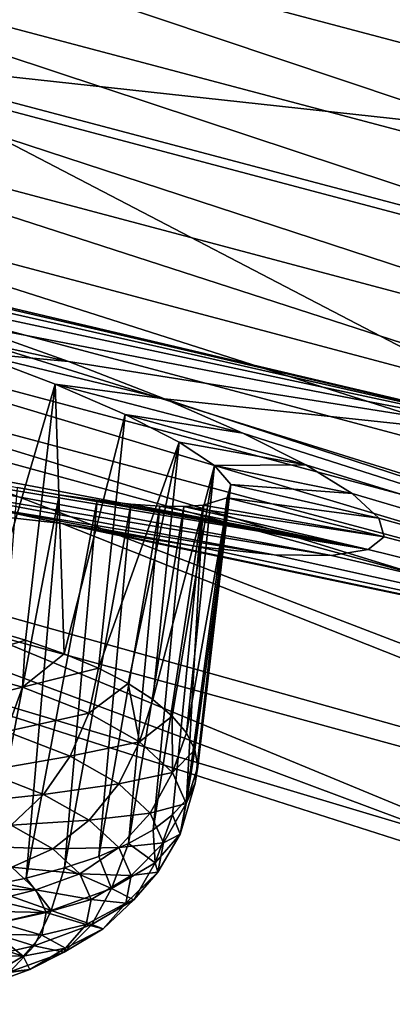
# Model space of a CAD drawing. Header units: metres. Extents: x -90 to 304, y -90 to 74.
# Tile 151 of 256: x 200.1 to 201.13, y -8.87 to -6.15. Entities that reach past the tile are written whole.
import ezdxf

# ---------------------------------------------------------------- set-up
doc = ezdxf.new("R2010")
doc.units = ezdxf.units.M
doc.layers.add('solid_21662050_350', color=7, linetype='CONTINUOUS')

msp = doc.modelspace()

# ---------------------------------------------------------------- linework, layer by layer
at = {"layer": 'solid_21662050_350'}
for points in [[(197.850784, -5.151348, 198.034546), (201.155548, -5.576381, 195.850189), (202.784698, -6.606556, 198.711609)], [(199.632965, -6.263085, 201.122528), (197.850784, -5.151348, 198.034546), (202.784698, -6.606556, 198.711609)], [(202.525772, -6.329112, 230.027863), (199.141342, -5.20013, 227.367416), (199.021606, -5.403484, 227.445847)], [(202.525772, -6.329112, 230.027863), (202.63591, -6.121811, 229.941345), (199.141342, -5.20013, 227.367416)], [(199.021606, -5.403484, 227.445847), (198.925659, -5.626532, 227.487061), (202.437485, -6.555686, 230.075394)], [(202.525772, -6.329112, 230.027863), (199.021606, -5.403484, 227.445847), (202.437485, -6.555686, 230.075394)], [(198.925659, -5.626532, 227.487061), (198.858185, -5.851297, 227.491531), (202.375412, -6.783344, 230.084183)], [(202.437485, -6.555686, 230.075394), (198.925659, -5.626532, 227.487061), (202.375412, -6.783344, 230.084183)], [(198.858185, -5.851297, 227.491531), (198.819046, -6.070451, 227.462112), (202.339386, -7.004715, 230.057098)], [(202.375412, -6.783344, 230.084183), (198.858185, -5.851297, 227.491531), (202.339386, -7.004715, 230.057098)], [(198.819046, -6.070451, 227.462112), (198.805008, -6.283668, 227.403015), (202.326462, -7.219544, 229.99855)], [(202.339386, -7.004715, 230.057098), (198.819046, -6.070451, 227.462112), (202.326462, -7.219544, 229.99855)], [(198.595154, -6.598042, 204.947311), (199.632965, -6.263085, 201.122528), (201.670166, -7.323365, 204.067566)], [(199.632965, -6.263085, 201.122528), (202.784698, -6.606556, 198.711609), (204.651443, -7.589382, 201.441513)], [(201.670166, -7.323365, 204.067566), (199.632965, -6.263085, 201.122528), (204.651443, -7.589382, 201.441513)], [(198.805008, -6.283668, 227.403015), (198.816193, -6.48987, 227.314453), (202.336731, -7.426744, 229.908768)], [(202.326462, -7.219544, 229.99855), (198.805008, -6.283668, 227.403015), (202.336731, -7.426744, 229.908768)], [(198.816193, -6.48987, 227.314453), (198.856003, -6.687011, 227.192886), (202.373337, -7.624181, 229.783951)], [(202.336731, -7.426744, 229.908768), (198.816193, -6.48987, 227.314453), (202.373337, -7.624181, 229.783951)], [(198.937683, -6.686353, 204.856888), (198.595154, -6.598042, 204.947311), (201.670166, -7.323365, 204.067566)], [(198.856003, -6.687011, 227.192886), (198.925507, -6.867187, 227.039795), (202.437256, -7.803876, 229.625549)], [(202.373337, -7.624181, 229.783951), (198.856003, -6.687011, 227.192886), (202.437256, -7.803876, 229.625549)], [(199.281067, -6.782461, 204.827637), (198.937683, -6.686353, 204.856888), (201.670166, -7.323365, 204.067566)], [(199.615494, -6.883555, 204.858063), (199.281067, -6.782461, 204.827637), (201.670166, -7.323365, 204.067566)], [(198.925507, -6.867187, 227.039795), (199.022232, -7.014195, 226.864136), (202.52623, -7.949586, 229.442734)], [(202.437256, -7.803876, 229.625549), (198.925507, -6.867187, 227.039795), (202.52623, -7.949586, 229.442734)], [(199.93721, -6.988712, 204.947601), (199.615494, -6.883555, 204.858063), (201.670166, -7.323365, 204.067566)], [(199.71402, -6.98171, 205.329132), (199.93721, -6.988712, 204.947601), (200.239471, -7.095994, 205.094971)], [(199.71402, -6.98171, 205.329132), (200.239471, -7.095994, 205.094971), (199.972595, -7.071144, 205.436066)], [(200.239471, -7.095994, 205.094971), (199.93721, -6.988712, 204.947601), (201.670166, -7.323365, 204.067566)], [(199.022232, -7.014195, 226.864136), (199.310211, -7.165946, 226.820633), (201.227432, -7.690819, 228.265823)], [(202.52623, -7.949586, 229.442734), (199.022232, -7.014195, 226.864136), (201.227432, -7.690819, 228.265823)], [(199.972595, -7.071144, 205.436066), (200.239471, -7.095994, 205.094971), (200.504547, -7.199329, 205.291931)], [(199.972595, -7.071144, 205.436066), (200.504547, -7.199329, 205.291931), (200.202835, -7.159225, 205.593643)], [(199.972595, -7.071144, 205.436066), (200.202835, -7.159225, 205.593643), (200.004715, -7.831143, 205.304184)], [(200.504547, -7.199329, 205.291931), (200.239471, -7.095994, 205.094971), (201.670166, -7.323365, 204.067566)], [(203.751312, -8.869046, 226.408066), (201.227432, -7.690819, 228.265823), (199.310211, -7.165946, 226.820633)], [(203.751312, -8.869046, 226.408066), (199.310211, -7.165946, 226.820633), (199.975769, -7.83555, 223.537415)], [(200.202835, -7.159225, 205.593643), (200.121353, -7.865202, 205.39238), (200.004715, -7.831143, 205.304184)], [(200.202835, -7.159225, 205.593643), (200.227478, -7.902405, 205.491852), (200.121353, -7.865202, 205.39238)], [(200.202835, -7.159225, 205.593643), (200.504547, -7.199329, 205.291931), (200.720734, -7.293916, 205.527008)], [(200.202835, -7.159225, 205.593643), (200.720734, -7.293916, 205.527008), (200.395981, -7.242749, 205.796204)], [(200.202835, -7.159225, 205.593643), (200.395981, -7.242749, 205.796204), (200.227478, -7.902405, 205.491852)], [(198.967392, -7.219681, 208.925735), (201.066422, -7.614829, 207.139526), (199.325775, -7.324488, 208.887238)], [(200.097504, -7.443686, 207.947525), (201.066422, -7.614829, 207.139526), (198.967392, -7.219681, 208.925735)], [(200.504547, -7.199329, 205.291931), (201.670166, -7.323365, 204.067566), (203.949539, -8.325487, 206.851059)], [(200.720734, -7.293916, 205.527008), (200.504547, -7.199329, 205.291931), (203.949539, -8.325487, 206.851059)], [(200.395981, -7.242749, 205.796204), (200.32196, -7.942345, 205.601486), (200.227478, -7.902405, 205.491852)], [(200.544464, -7.318504, 206.036041), (200.32196, -7.942345, 205.601486), (200.395981, -7.242749, 205.796204)], [(200.395981, -7.242749, 205.796204), (200.720734, -7.293916, 205.527008), (200.894531, -7.38111, 205.796661)], [(200.544464, -7.318504, 206.036041), (200.395981, -7.242749, 205.796204), (200.894531, -7.38111, 205.796661)], [(200.894531, -7.38111, 205.796661), (200.720734, -7.293916, 205.527008), (203.949539, -8.325487, 206.851059)], [(199.325775, -7.324488, 208.887238), (201.066422, -7.614829, 207.139526), (200.965225, -7.631606, 207.482193)], [(199.325775, -7.324488, 208.887238), (200.965225, -7.631606, 207.482193), (199.680603, -7.419188, 208.78299)], [(200.544464, -7.318504, 206.036041), (200.403748, -7.984583, 205.720108), (200.32196, -7.942345, 205.601486)], [(200.544464, -7.318504, 206.036041), (200.471939, -8.028657, 205.846405), (200.403748, -7.984583, 205.720108)], [(200.544464, -7.318504, 206.036041), (200.6427, -7.383564, 206.303833), (200.471939, -8.028657, 205.846405)], [(200.544464, -7.318504, 206.036041), (200.894531, -7.38111, 205.796661), (200.6427, -7.383564, 206.303833)], [(198.42894, -7.340259, 212.171707), (200.221054, -7.542711, 208.476929), (202.792221, -8.561565, 211.30603)], [(200.018616, -7.49985, 208.615555), (200.221054, -7.542711, 208.476929), (198.42894, -7.340259, 212.171707)], [(201.321777, -8.42044, 215.172028), (198.42894, -7.340259, 212.171707), (202.792221, -8.561565, 211.30603)], [(198.836792, -7.676495, 217.846817), (198.42894, -7.340259, 212.171707), (201.321777, -8.42044, 215.172028)], [(200.6427, -7.383564, 206.303833), (200.525787, -8.074085, 205.978989), (200.471939, -8.028657, 205.846405)], [(200.6427, -7.383564, 206.303833), (200.564713, -8.120368, 206.116409), (200.525787, -8.074085, 205.978989)], [(200.6427, -7.383564, 206.303833), (200.687286, -7.435477, 206.589508), (200.564713, -8.120368, 206.116409)], [(200.6427, -7.383564, 206.303833), (200.894531, -7.38111, 205.796661), (201.022095, -7.460784, 206.107803)], [(200.6427, -7.383564, 206.303833), (201.022095, -7.460784, 206.107803), (200.687286, -7.435477, 206.589508)], [(201.022095, -7.460784, 206.107803), (200.894531, -7.38111, 205.796661), (203.949539, -8.325487, 206.851059)], [(199.680603, -7.419188, 208.78299), (200.965225, -7.631606, 207.482193), (200.807098, -7.629216, 207.810989)], [(199.680603, -7.419188, 208.78299), (200.807098, -7.629216, 207.810989), (200.018616, -7.49985, 208.615555)], [(200.687286, -7.435477, 206.589508), (200.588287, -8.166999, 206.257156), (200.564713, -8.120368, 206.116409)], [(200.687286, -7.435477, 206.589508), (200.596252, -8.213468, 206.399704), (200.588287, -8.166999, 206.257156)], [(200.687286, -7.435477, 206.589508), (200.676834, -7.472346, 206.883224), (200.596252, -8.213468, 206.399704)], [(200.687286, -7.435477, 206.589508), (201.0952, -7.528503, 206.446457), (200.676834, -7.472346, 206.883224)], [(200.687286, -7.435477, 206.589508), (201.022095, -7.460784, 206.107803), (201.0952, -7.528503, 206.446457)], [(200.21376, -7.463788, 207.837708), (200.097504, -7.443686, 207.947525), (200.006439, -8.545247, 207.512497)], [(200.21376, -7.463788, 207.837708), (200.006439, -8.545247, 207.512497), (200.122925, -8.521162, 207.420883)], [(200.21376, -7.463788, 207.837708), (201.066422, -7.614829, 207.139526), (200.097504, -7.443686, 207.947525)], [(200.318649, -7.479088, 207.718399), (200.21376, -7.463788, 207.837708), (200.122925, -8.521162, 207.420883)], [(200.318649, -7.479088, 207.718399), (201.066422, -7.614829, 207.139526), (200.21376, -7.463788, 207.837708)], [(201.0952, -7.528503, 206.446457), (201.022095, -7.460784, 206.107803), (203.949539, -8.325487, 206.851059)], [(200.318649, -7.479088, 207.718399), (200.122925, -8.521162, 207.420883), (200.228912, -8.493034, 207.318329)], [(200.411316, -7.48957, 207.591141), (200.318649, -7.479088, 207.718399), (200.228912, -8.493034, 207.318329)], [(200.411316, -7.48957, 207.591141), (200.228912, -8.493034, 207.318329), (200.323212, -8.461172, 207.205917)], [(200.411316, -7.48957, 207.591141), (201.066422, -7.614829, 207.139526), (200.318649, -7.479088, 207.718399)], [(200.491211, -7.495268, 207.457382), (200.411316, -7.48957, 207.591141), (200.323212, -8.461172, 207.205917)], [(200.491211, -7.495268, 207.457382), (201.066422, -7.614829, 207.139526), (200.411316, -7.48957, 207.591141)], [(200.611221, -7.492691, 207.175644), (200.472794, -8.387676, 206.956635), (200.526443, -8.346848, 206.822479)], [(200.611221, -7.492691, 207.175644), (200.557938, -7.496266, 207.318451), (200.472794, -8.387676, 206.956635)], [(200.611221, -7.492691, 207.175644), (200.526443, -8.346848, 206.822479), (200.565155, -8.303887, 206.683929)], [(200.611221, -7.492691, 207.175644), (201.109894, -7.580242, 206.792938), (200.557938, -7.496266, 207.318451)], [(200.676834, -7.472346, 206.883224), (200.565155, -8.303887, 206.683929), (200.588516, -8.259264, 206.54248)], [(200.676834, -7.472346, 206.883224), (200.611221, -7.492691, 207.175644), (200.565155, -8.303887, 206.683929)], [(200.676834, -7.472346, 206.883224), (200.588516, -8.259264, 206.54248), (200.596252, -8.213468, 206.399704)], [(200.676834, -7.472346, 206.883224), (201.109894, -7.580242, 206.792938), (200.611221, -7.492691, 207.175644)], [(200.676834, -7.472346, 206.883224), (201.0952, -7.528503, 206.446457), (201.109894, -7.580242, 206.792938)], [(200.018616, -7.49985, 208.615555), (200.807098, -7.629216, 207.810989), (200.593277, -7.606649, 208.117508)], [(200.018616, -7.49985, 208.615555), (200.593277, -7.606649, 208.117508), (200.221054, -7.542711, 208.476929)], [(200.491211, -7.495268, 207.457382), (200.323212, -8.461172, 207.205917), (200.4048, -8.425923, 207.084915)], [(200.557938, -7.496266, 207.318451), (200.491211, -7.495268, 207.457382), (200.4048, -8.425923, 207.084915)], [(200.557938, -7.496266, 207.318451), (200.4048, -8.425923, 207.084915), (200.472794, -8.387676, 206.956635)], [(200.557938, -7.496266, 207.318451), (201.066422, -7.614829, 207.139526), (200.491211, -7.495268, 207.457382)], [(200.557938, -7.496266, 207.318451), (201.109894, -7.580242, 206.792938), (201.066422, -7.614829, 207.139526)], [(200.221054, -7.542711, 208.476929), (200.327377, -7.563225, 208.39006), (203.949539, -8.325487, 206.851059)], [(202.792221, -8.561565, 211.30603), (200.221054, -7.542711, 208.476929), (203.949539, -8.325487, 206.851059)], [(200.221054, -7.542711, 208.476929), (200.593277, -7.606649, 208.117508), (200.327377, -7.563225, 208.39006)], [(201.109894, -7.580242, 206.792938), (201.0952, -7.528503, 206.446457), (203.949539, -8.325487, 206.851059)], [(200.327377, -7.563225, 208.39006), (200.593277, -7.606649, 208.117508), (203.949539, -8.325487, 206.851059)], [(201.066422, -7.614829, 207.139526), (201.109894, -7.580242, 206.792938), (203.949539, -8.325487, 206.851059)], [(200.593277, -7.606649, 208.117508), (200.807098, -7.629216, 207.810989), (203.949539, -8.325487, 206.851059)], [(200.807098, -7.629216, 207.810989), (200.965225, -7.631606, 207.482193), (203.949539, -8.325487, 206.851059)], [(200.965225, -7.631606, 207.482193), (201.066422, -7.614829, 207.139526), (203.949539, -8.325487, 206.851059)], [(202.170563, -8.742689, 220.808289), (198.836792, -7.676495, 217.846817), (201.321777, -8.42044, 215.172028)], [(199.975769, -7.83555, 223.537415), (198.836792, -7.676495, 217.846817), (202.170563, -8.742689, 220.808289)], [(199.892136, -7.934068, 205.228058), (200.004715, -7.831143, 205.304184), (200.121353, -7.865202, 205.39238)], [(203.751312, -8.869046, 226.408066), (199.975769, -7.83555, 223.537415), (202.170563, -8.742689, 220.808289)], [(200.112244, -7.994771, 205.383453), (199.892136, -7.934068, 205.228058), (200.121353, -7.865202, 205.39238)], [(200.112244, -7.994771, 205.383453), (200.121353, -7.865202, 205.39238), (200.227478, -7.902405, 205.491852)], [(200.112244, -7.994771, 205.383453), (200.227478, -7.902405, 205.491852), (200.32196, -7.942345, 205.601486)], [(199.857025, -8.058216, 205.239258), (199.892136, -7.934068, 205.228058), (200.112244, -7.994771, 205.383453)], [(200.29567, -8.066136, 205.577225), (200.112244, -7.994771, 205.383453), (200.32196, -7.942345, 205.601486)], [(200.403748, -7.984583, 205.720108), (200.29567, -8.066136, 205.577225), (200.32196, -7.942345, 205.601486)], [(199.857025, -8.058216, 205.239258), (200.112244, -7.994771, 205.383453), (200.068192, -8.116451, 205.388351)], [(200.068192, -8.116451, 205.388351), (200.112244, -7.994771, 205.383453), (200.29567, -8.066136, 205.577225)], [(200.435364, -8.145422, 205.80191), (200.29567, -8.066136, 205.577225), (200.403748, -7.984583, 205.720108)], [(200.435364, -8.145422, 205.80191), (200.403748, -7.984583, 205.720108), (200.471939, -8.028657, 205.846405)], [(200.435364, -8.145422, 205.80191), (200.471939, -8.028657, 205.846405), (200.525787, -8.074085, 205.978989)], [(200.068192, -8.116451, 205.388351), (200.29567, -8.066136, 205.577225), (200.244171, -8.184916, 205.574234)], [(200.435364, -8.145422, 205.80191), (200.244171, -8.184916, 205.574234), (200.29567, -8.066136, 205.577225)], [(200.525955, -8.229581, 206.048874), (200.435364, -8.145422, 205.80191), (200.525787, -8.074085, 205.978989)], [(200.525955, -8.229581, 206.048874), (200.525787, -8.074085, 205.978989), (200.564713, -8.120368, 206.116409)], [(200.068192, -8.116451, 205.388351), (200.244171, -8.184916, 205.574234), (200.006073, -8.225944, 205.418732)], [(200.378189, -8.260979, 205.78978), (200.244171, -8.184916, 205.574234), (200.435364, -8.145422, 205.80191)], [(200.378189, -8.260979, 205.78978), (200.435364, -8.145422, 205.80191), (200.525955, -8.229581, 206.048874)], [(200.525955, -8.229581, 206.048874), (200.564713, -8.120368, 206.116409), (200.588287, -8.166999, 206.257156)], [(200.563965, -8.315377, 206.30864), (200.525955, -8.229581, 206.048874), (200.588287, -8.166999, 206.257156)], [(200.563965, -8.315377, 206.30864), (200.588287, -8.166999, 206.257156), (200.596252, -8.213468, 206.399704)], [(200.244171, -8.184916, 205.574234), (200.170959, -8.290093, 205.592896), (200.006073, -8.225944, 205.418732)], [(200.378189, -8.260979, 205.78978), (200.170959, -8.290093, 205.592896), (200.244171, -8.184916, 205.574234)], [(200.006073, -8.225944, 205.418732), (200.170959, -8.290093, 205.592896), (199.930054, -8.315903, 205.472565)], [(200.563965, -8.315377, 206.30864), (200.596252, -8.213468, 206.399704), (200.588516, -8.259264, 206.54248)], [(200.378189, -8.260979, 205.78978), (200.525955, -8.229581, 206.048874), (200.465088, -8.341716, 206.026718)], [(200.465088, -8.341716, 206.026718), (200.525955, -8.229581, 206.048874), (200.563965, -8.315377, 206.30864)], [(200.378189, -8.260979, 205.78978), (200.296524, -8.361362, 205.794861), (200.170959, -8.290093, 205.592896)], [(200.378189, -8.260979, 205.78978), (200.465088, -8.341716, 206.026718), (200.296524, -8.361362, 205.794861)], [(200.547928, -8.399516, 206.571228), (200.588516, -8.259264, 206.54248), (200.565155, -8.303887, 206.683929)], [(200.547928, -8.399516, 206.571228), (200.563965, -8.315377, 206.30864), (200.588516, -8.259264, 206.54248)], [(200.170959, -8.290093, 205.592896), (200.080948, -8.374614, 205.631973), (199.930054, -8.315903, 205.472565)], [(200.296524, -8.361362, 205.794861), (200.080948, -8.374614, 205.631973), (200.170959, -8.290093, 205.592896)], [(200.547928, -8.399516, 206.571228), (200.565155, -8.303887, 206.683929), (200.526443, -8.346848, 206.822479)], [(200.465088, -8.341716, 206.026718), (200.563965, -8.315377, 206.30864), (200.501556, -8.424026, 206.275925)], [(200.501556, -8.424026, 206.275925), (200.563965, -8.315377, 206.30864), (200.547928, -8.399516, 206.571228)], [(200.296524, -8.361362, 205.794861), (200.195877, -8.43984, 205.816818), (200.080948, -8.374614, 205.631973)], [(200.296524, -8.361362, 205.794861), (200.37796, -8.437012, 206.016861), (200.195877, -8.43984, 205.816818)], [(200.465088, -8.341716, 206.026718), (200.37796, -8.437012, 206.016861), (200.296524, -8.361362, 205.794861)], [(200.465088, -8.341716, 206.026718), (200.501556, -8.424026, 206.275925), (200.37796, -8.437012, 206.016861)], [(200.478455, -8.478764, 206.826523), (200.526443, -8.346848, 206.822479), (200.472794, -8.387676, 206.956635)], [(200.478455, -8.478764, 206.826523), (200.547928, -8.399516, 206.571228), (200.526443, -8.346848, 206.822479)], [(200.195877, -8.43984, 205.816818), (199.980194, -8.432806, 205.688828), (200.080948, -8.374614, 205.631973)], [(200.478455, -8.478764, 206.826523), (200.472794, -8.387676, 206.956635), (200.4048, -8.425923, 207.084915)], [(200.48616, -8.504744, 206.527832), (200.547928, -8.399516, 206.571228), (200.478455, -8.478764, 206.826523)], [(200.501556, -8.424026, 206.275925), (200.547928, -8.399516, 206.571228), (200.48616, -8.504744, 206.527832)], [(200.195877, -8.43984, 205.816818), (200.082993, -8.491147, 205.854156), (199.980194, -8.432806, 205.688828)], [(200.195877, -8.43984, 205.816818), (200.270401, -8.509076, 206.019989), (200.082993, -8.491147, 205.854156)], [(200.37796, -8.437012, 206.016861), (200.270401, -8.509076, 206.019989), (200.195877, -8.43984, 205.816818)], [(200.37796, -8.437012, 206.016861), (200.412125, -8.514134, 206.250366), (200.270401, -8.509076, 206.019989)], [(200.358231, -8.550074, 207.064728), (200.4048, -8.425923, 207.084915), (200.323212, -8.461172, 207.205917)], [(200.358231, -8.550074, 207.064728), (200.478455, -8.478764, 206.826523), (200.4048, -8.425923, 207.084915)], [(200.501556, -8.424026, 206.275925), (200.412125, -8.514134, 206.250366), (200.37796, -8.437012, 206.016861)], [(200.501556, -8.424026, 206.275925), (200.48616, -8.504744, 206.527832), (200.412125, -8.514134, 206.250366)], [(200.358231, -8.550074, 207.064728), (200.323212, -8.461172, 207.205917), (200.228912, -8.493034, 207.318329)], [(200.082993, -8.491147, 205.854156), (200.149643, -8.553073, 206.035873), (199.975891, -8.519438, 205.926315)], [(200.270401, -8.509076, 206.019989), (200.149643, -8.553073, 206.035873), (200.082993, -8.491147, 205.854156)], [(200.191864, -8.610705, 207.276703), (200.228912, -8.493034, 207.318329), (200.122925, -8.521162, 207.420883)], [(200.191864, -8.610705, 207.276703), (200.358231, -8.550074, 207.064728), (200.228912, -8.493034, 207.318329)], [(200.419525, -8.58077, 206.772751), (200.478455, -8.478764, 206.826523), (200.358231, -8.550074, 207.064728)], [(200.48616, -8.504744, 206.527832), (200.478455, -8.478764, 206.826523), (200.419525, -8.58077, 206.772751)], [(200.149643, -8.553073, 206.035873), (200.01062, -8.550364, 206.016861), (199.975891, -8.519438, 205.926315)], [(200.191864, -8.610705, 207.276703), (200.122925, -8.521162, 207.420883), (200.006439, -8.545247, 207.512497)], [(200.270401, -8.509076, 206.019989), (200.301682, -8.579659, 206.233688), (200.149643, -8.553073, 206.035873)], [(200.412125, -8.514134, 206.250366), (200.301682, -8.579659, 206.233688), (200.270401, -8.509076, 206.019989)], [(200.412125, -8.514134, 206.250366), (200.397705, -8.589766, 206.486404), (200.301682, -8.579659, 206.233688)], [(200.48616, -8.504744, 206.527832), (200.397705, -8.589766, 206.486404), (200.412125, -8.514134, 206.250366)], [(200.48616, -8.504744, 206.527832), (200.419525, -8.58077, 206.772751), (200.397705, -8.589766, 206.486404)], [(199.985764, -8.65833, 207.454285), (200.191864, -8.610705, 207.276703), (200.006439, -8.545247, 207.512497)], [(200.149643, -8.553073, 206.035873), (200.034439, -8.581834, 206.110687), (200.01062, -8.550364, 206.016861)], [(200.149643, -8.553073, 206.035873), (200.177612, -8.616205, 206.22702), (200.034439, -8.581834, 206.110687)], [(200.301682, -8.579659, 206.233688), (200.177612, -8.616205, 206.22702), (200.149643, -8.553073, 206.035873)], [(200.304184, -8.64918, 207.001282), (200.358231, -8.550074, 207.064728), (200.191864, -8.610705, 207.276703)], [(200.419525, -8.58077, 206.772751), (200.358231, -8.550074, 207.064728), (200.304184, -8.64918, 207.001282)], [(200.301682, -8.579659, 206.233688), (200.288483, -8.648879, 206.449707), (200.177612, -8.616205, 206.22702)], [(200.397705, -8.589766, 206.486404), (200.288483, -8.648879, 206.449707), (200.301682, -8.579659, 206.233688)], [(200.177612, -8.616205, 206.22702), (200.047028, -8.61345, 206.206619), (200.034439, -8.581834, 206.110687)], [(200.397705, -8.589766, 206.486404), (200.335266, -8.661, 206.715881), (200.288483, -8.648879, 206.449707)], [(200.419525, -8.58077, 206.772751), (200.304184, -8.64918, 207.001282), (200.335266, -8.661, 206.715881)], [(200.419525, -8.58077, 206.772751), (200.335266, -8.661, 206.715881), (200.397705, -8.589766, 206.486404)], [(200.144577, -8.707348, 207.204636), (200.191864, -8.610705, 207.276703), (199.985764, -8.65833, 207.454285)], [(200.177612, -8.616205, 206.22702), (200.048248, -8.644816, 206.303452), (200.047028, -8.61345, 206.206619)], [(200.177612, -8.616205, 206.22702), (200.165817, -8.678117, 206.420242), (200.048248, -8.644816, 206.303452)], [(200.304184, -8.64918, 207.001282), (200.191864, -8.610705, 207.276703), (200.144577, -8.707348, 207.204636)], [(200.288483, -8.648879, 206.449707), (200.165817, -8.678117, 206.420242), (200.177612, -8.616205, 206.22702)], [(200.144577, -8.707348, 207.204636), (199.985764, -8.65833, 207.454285), (199.946854, -8.753036, 207.374985)], [(200.165817, -8.678117, 206.420242), (200.038071, -8.675538, 206.399963), (200.048248, -8.644816, 206.303452)], [(200.304184, -8.64918, 207.001282), (200.144577, -8.707348, 207.204636), (200.227188, -8.7251, 206.930008)], [(200.288483, -8.648879, 206.449707), (200.231323, -8.714073, 206.659744), (200.165817, -8.678117, 206.420242)], [(200.304184, -8.64918, 207.001282), (200.227188, -8.7251, 206.930008), (200.335266, -8.661, 206.715881)], [(200.335266, -8.661, 206.715881), (200.227188, -8.7251, 206.930008), (200.231323, -8.714073, 206.659744)], [(200.335266, -8.661, 206.715881), (200.231323, -8.714073, 206.659744), (200.288483, -8.648879, 206.449707)], [(200.1147, -8.736429, 206.608093), (200.016632, -8.705228, 206.494934), (200.038071, -8.675538, 206.399963)], [(200.165817, -8.678117, 206.420242), (200.1147, -8.736429, 206.608093), (200.038071, -8.675538, 206.399963)], [(200.231323, -8.714073, 206.659744), (200.1147, -8.736429, 206.608093), (200.165817, -8.678117, 206.420242)], [(200.144577, -8.707348, 207.204636), (199.946854, -8.753036, 207.374985), (200.077652, -8.779602, 207.120544)], [(200.1147, -8.736429, 206.608093), (199.984192, -8.733513, 206.587173), (200.016632, -8.705228, 206.494934)], [(200.144577, -8.707348, 207.204636), (200.077652, -8.779602, 207.120544), (200.227188, -8.7251, 206.930008)], [(200.231323, -8.714073, 206.659744), (200.132416, -8.772738, 206.855713), (200.1147, -8.736429, 206.608093)], [(200.227188, -8.7251, 206.930008), (200.132416, -8.772738, 206.855713), (200.231323, -8.714073, 206.659744)], [(200.1147, -8.736429, 206.608093), (200.02623, -8.7889, 206.783371), (199.984192, -8.733513, 206.587173)], [(200.132416, -8.772738, 206.855713), (200.02623, -8.7889, 206.783371), (200.1147, -8.736429, 206.608093)], [(200.227188, -8.7251, 206.930008), (200.077652, -8.779602, 207.120544), (200.132416, -8.772738, 206.855713)], [(200.132416, -8.772738, 206.855713), (199.99556, -8.822619, 207.030106), (200.02623, -8.7889, 206.783371)], [(200.077652, -8.779602, 207.120544), (199.99556, -8.822619, 207.030106), (200.132416, -8.772738, 206.855713)]]:
    msp.add_3dface(points, dxfattribs=at)

doc.saveas('drawing.dxf')
